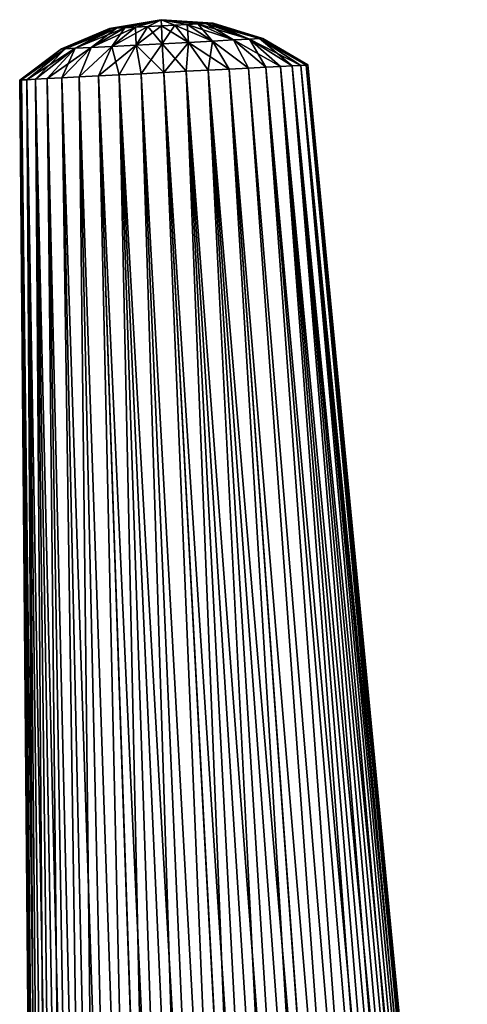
# Model space of a CAD drawing. Header units: millimetres. Extents: x -29 to 75, y -375 to 218.
# Tile 16 of 24: x 50 to 63, y 104 to 133. Entities that reach past the tile are written whole.
import ezdxf

# ---------------------------------------------------------------- set-up
doc = ezdxf.new("R2010")
doc.units = ezdxf.units.MM
doc.header["$LTSCALE"] = 33.374815
for name, color, linetype in [('22', 7, 'CONTINUOUS'), ('23', 7, 'CONTINUOUS'), ('27', 7, 'CONTINUOUS'), ('28', 7, 'CONTINUOUS')]:
    doc.layers.add(name, color=color, linetype=linetype)

msp = doc.modelspace()

# ---------------------------------------------------------------- linework, layer by layer
at = {"layer": '22', "color": 7, "linetype": 'CONTINUOUS', "true_color": 0xa2afbf}
for points in [[(55.339, 131.197, -3.994), (55.948, 131.229, -3.742), (58.866, 82.956, -5.879), (55.339, 131.197, -3.994)], [(55.948, 131.229, -3.742), (56.509, 131.259, -3.398), (59.961, 83.014, -5.323), (55.948, 131.229, -3.742)], [(58.866, 82.956, -5.879), (55.948, 131.229, -3.742), (59.415, 82.985, -5.634), (58.866, 82.956, -5.879)], [(59.415, 82.985, -5.634), (55.948, 131.229, -3.742), (59.961, 83.014, -5.323), (59.415, 82.985, -5.634)], [(56.509, 131.259, -3.398), (57.009, 131.285, -2.969), (60.503, 83.042, -4.935), (56.509, 131.259, -3.398)], [(59.961, 83.014, -5.323), (56.509, 131.259, -3.398), (60.503, 83.042, -4.935), (59.961, 83.014, -5.323)], [(57.009, 131.285, -2.969), (57.437, 131.307, -2.468), (61.034, 83.07, -4.46), (57.009, 131.285, -2.969)], [(60.503, 83.042, -4.935), (57.009, 131.285, -2.969), (61.034, 83.07, -4.46), (60.503, 83.042, -4.935)], [(57.437, 131.307, -2.468), (57.78, 131.325, -1.906), (61.699, 83.105, -3.673), (57.437, 131.307, -2.468)], [(61.034, 83.07, -4.46), (57.437, 131.307, -2.468), (61.375, 83.088, -4.09), (61.034, 83.07, -4.46)], [(61.375, 83.088, -4.09), (57.437, 131.307, -2.468), (61.699, 83.105, -3.673), (61.375, 83.088, -4.09)], [(57.78, 131.325, -1.906), (58.032, 131.338, -1.298), (62.26, 83.134, -2.723), (57.78, 131.325, -1.906)], [(61.699, 83.105, -3.673), (57.78, 131.325, -1.906), (61.998, 83.121, -3.215), (61.699, 83.105, -3.673)], [(61.998, 83.121, -3.215), (57.78, 131.325, -1.906), (62.26, 83.134, -2.723), (61.998, 83.121, -3.215)], [(58.032, 131.338, -1.298), (58.186, 131.346, -0.657), (62.652, 83.155, -1.669), (58.032, 131.338, -1.298)], [(62.26, 83.134, -2.723), (58.032, 131.338, -1.298), (62.48, 83.146, -2.205), (62.26, 83.134, -2.723)], [(62.48, 83.146, -2.205), (58.032, 131.338, -1.298), (62.652, 83.155, -1.669), (62.48, 83.146, -2.205)], [(58.186, 131.346, -0.657), (58.237, 131.349), (62.852, 83.165, -0.562), (58.186, 131.346, -0.657)], [(62.652, 83.155, -1.669), (58.186, 131.346, -0.657), (62.777, 83.161, -1.12), (62.652, 83.155, -1.669)], [(62.777, 83.161, -1.12), (58.186, 131.346, -0.657), (62.852, 83.165, -0.562), (62.777, 83.161, -1.12)], [(62.852, 83.165, -0.562), (58.237, 131.349), (62.877, 83.167), (62.852, 83.165, -0.562)], [(49.9, 130.912, -0.657), (50.054, 130.92, -1.298), (50.371, 82.511, -1.12), (49.9, 130.912, -0.657)], [(50.054, 130.92, -1.298), (50.306, 130.933, -1.906), (50.668, 82.527, -2.205), (50.054, 130.92, -1.298)], [(50.371, 82.511, -1.12), (50.054, 130.92, -1.298), (50.496, 82.518, -1.669), (50.371, 82.511, -1.12)], [(50.496, 82.518, -1.669), (50.054, 130.92, -1.298), (50.668, 82.527, -2.205), (50.496, 82.518, -1.669)], [(50.306, 130.933, -1.906), (50.65, 130.952, -2.468), (51.152, 82.552, -3.218), (50.306, 130.933, -1.906)], [(50.668, 82.527, -2.205), (50.306, 130.933, -1.906), (50.888, 82.538, -2.723), (50.668, 82.527, -2.205)], [(50.888, 82.538, -2.723), (50.306, 130.933, -1.906), (51.152, 82.552, -3.218), (50.888, 82.538, -2.723)], [(50.65, 130.952, -2.468), (51.077, 130.974, -2.969), (51.783, 82.585, -4.101), (50.65, 130.952, -2.468)], [(51.152, 82.552, -3.218), (50.65, 130.952, -2.468), (51.453, 82.568, -3.68), (51.152, 82.552, -3.218)], [(51.453, 82.568, -3.68), (50.65, 130.952, -2.468), (51.783, 82.585, -4.101), (51.453, 82.568, -3.68)], [(51.077, 130.974, -2.969), (51.577, 131, -3.398), (52.13, 82.603, -4.475), (51.077, 130.974, -2.969)], [(51.783, 82.585, -4.101), (51.077, 130.974, -2.969), (52.13, 82.603, -4.475), (51.783, 82.585, -4.101)], [(51.577, 131, -3.398), (52.139, 131.03, -3.742), (53.227, 82.661, -5.348), (51.577, 131, -3.398)], [(52.13, 82.603, -4.475), (51.577, 131, -3.398), (52.671, 82.632, -4.956), (52.13, 82.603, -4.475)], [(52.671, 82.632, -4.956), (51.577, 131, -3.398), (53.227, 82.661, -5.348), (52.671, 82.632, -4.956)], [(52.139, 131.03, -3.742), (52.747, 131.061, -3.994), (53.789, 82.69, -5.662), (52.139, 131.03, -3.742)], [(53.227, 82.661, -5.348), (52.139, 131.03, -3.742), (53.789, 82.69, -5.662), (53.227, 82.661, -5.348)], [(52.747, 131.061, -3.994), (53.387, 131.095, -4.148), (54.917, 82.749, -6.089), (52.747, 131.061, -3.994)], [(53.789, 82.69, -5.662), (52.747, 131.061, -3.994), (54.352, 82.72, -5.906), (53.789, 82.69, -5.662)], [(54.352, 82.72, -5.906), (52.747, 131.061, -3.994), (54.917, 82.749, -6.089), (54.352, 82.72, -5.906)], [(53.387, 131.095, -4.148), (54.043, 131.129, -4.2), (56.051, 82.809, -6.29), (53.387, 131.095, -4.148)], [(54.917, 82.749, -6.089), (53.387, 131.095, -4.148), (55.483, 82.779, -6.216), (54.917, 82.749, -6.089)], [(55.483, 82.779, -6.216), (53.387, 131.095, -4.148), (56.051, 82.809, -6.29), (55.483, 82.779, -6.216)], [(54.043, 131.129, -4.2), (54.699, 131.164, -4.148), (56.621, 82.839, -6.311), (54.043, 131.129, -4.2)], [(56.051, 82.809, -6.29), (54.043, 131.129, -4.2), (56.621, 82.839, -6.311), (56.051, 82.809, -6.29)], [(54.699, 131.164, -4.148), (55.339, 131.197, -3.994), (57.754, 82.898, -6.2), (54.699, 131.164, -4.148)], [(56.621, 82.839, -6.311), (54.699, 131.164, -4.148), (57.19, 82.869, -6.281), (56.621, 82.839, -6.311)], [(57.19, 82.869, -6.281), (54.699, 131.164, -4.148), (57.754, 82.898, -6.2), (57.19, 82.869, -6.281)], [(57.754, 82.898, -6.2), (55.339, 131.197, -3.994), (58.312, 82.927, -6.067), (57.754, 82.898, -6.2)], [(58.312, 82.927, -6.067), (55.339, 131.197, -3.994), (58.866, 82.956, -5.879), (58.312, 82.927, -6.067)], [(49.849, 130.91), (49.9, 130.912, -0.657), (50.271, 82.506), (49.849, 130.91)], [(50.271, 82.506), (49.9, 130.912, -0.657), (50.296, 82.507, -0.562), (50.271, 82.506)], [(50.296, 82.507, -0.562), (49.9, 130.912, -0.657), (50.371, 82.511, -1.12), (50.296, 82.507, -0.562)]]:
    msp.add_3dface(points, dxfattribs=at)
at = {"layer": '23', "color": 7, "linetype": 'CONTINUOUS', "true_color": 0xa2afbf}
for points in [[(55.948, 131.229, 3.742), (55.339, 131.197, 3.994), (59.413, 82.985, 5.635), (55.948, 131.229, 3.742)], [(56.509, 131.259, 3.398), (55.948, 131.229, 3.742), (59.96, 83.014, 5.323), (56.509, 131.259, 3.398)], [(59.96, 83.014, 5.323), (55.948, 131.229, 3.742), (59.413, 82.985, 5.635), (59.96, 83.014, 5.323)], [(57.009, 131.285, 2.969), (56.509, 131.259, 3.398), (60.503, 83.042, 4.935), (57.009, 131.285, 2.969)], [(60.503, 83.042, 4.935), (56.509, 131.259, 3.398), (59.96, 83.014, 5.323), (60.503, 83.042, 4.935)], [(57.437, 131.307, 2.468), (57.009, 131.285, 2.969), (61.374, 83.088, 4.09), (57.437, 131.307, 2.468)], [(61.374, 83.088, 4.09), (57.009, 131.285, 2.969), (61.033, 83.07, 4.46), (61.374, 83.088, 4.09)], [(61.033, 83.07, 4.46), (57.009, 131.285, 2.969), (60.503, 83.042, 4.935), (61.033, 83.07, 4.46)], [(57.78, 131.325, 1.906), (57.437, 131.307, 2.468), (61.998, 83.121, 3.215), (57.78, 131.325, 1.906)], [(61.998, 83.121, 3.215), (57.437, 131.307, 2.468), (61.699, 83.105, 3.673), (61.998, 83.121, 3.215)], [(61.699, 83.105, 3.673), (57.437, 131.307, 2.468), (61.374, 83.088, 4.09), (61.699, 83.105, 3.673)], [(58.032, 131.338, 1.298), (57.78, 131.325, 1.906), (62.48, 83.146, 2.205), (58.032, 131.338, 1.298)], [(62.48, 83.146, 2.205), (57.78, 131.325, 1.906), (62.26, 83.134, 2.723), (62.48, 83.146, 2.205)], [(62.26, 83.134, 2.723), (57.78, 131.325, 1.906), (61.998, 83.121, 3.215), (62.26, 83.134, 2.723)], [(58.186, 131.346, 0.657), (58.032, 131.338, 1.298), (62.777, 83.161, 1.12), (58.186, 131.346, 0.657)], [(62.777, 83.161, 1.12), (58.032, 131.338, 1.298), (62.652, 83.155, 1.669), (62.777, 83.161, 1.12)], [(62.652, 83.155, 1.669), (58.032, 131.338, 1.298), (62.48, 83.146, 2.205), (62.652, 83.155, 1.669)], [(62.877, 83.167), (58.237, 131.349), (58.186, 131.346, 0.657), (62.877, 83.167)], [(62.877, 83.167), (58.186, 131.346, 0.657), (62.852, 83.165, 0.562), (62.877, 83.167)], [(62.852, 83.165, 0.562), (58.186, 131.346, 0.657), (62.777, 83.161, 1.12), (62.852, 83.165, 0.562)], [(50.054, 130.92, 1.298), (49.9, 130.912, 0.657), (50.496, 82.518, 1.669), (50.054, 130.92, 1.298)], [(50.306, 130.933, 1.906), (50.054, 130.92, 1.298), (50.888, 82.538, 2.723), (50.306, 130.933, 1.906)], [(50.888, 82.538, 2.723), (50.054, 130.92, 1.298), (50.668, 82.527, 2.205), (50.888, 82.538, 2.723)], [(50.668, 82.527, 2.205), (50.054, 130.92, 1.298), (50.496, 82.518, 1.669), (50.668, 82.527, 2.205)], [(50.65, 130.952, 2.468), (50.306, 130.933, 1.906), (51.453, 82.568, 3.68), (50.65, 130.952, 2.468)], [(51.453, 82.568, 3.68), (50.306, 130.933, 1.906), (51.152, 82.552, 3.218), (51.453, 82.568, 3.68)], [(51.152, 82.552, 3.218), (50.306, 130.933, 1.906), (50.888, 82.538, 2.723), (51.152, 82.552, 3.218)], [(51.077, 130.974, 2.969), (50.65, 130.952, 2.468), (51.783, 82.585, 4.101), (51.077, 130.974, 2.969)], [(51.783, 82.585, 4.101), (50.65, 130.952, 2.468), (51.453, 82.568, 3.68), (51.783, 82.585, 4.101)], [(51.577, 131, 3.398), (51.077, 130.974, 2.969), (52.671, 82.632, 4.956), (51.577, 131, 3.398)], [(52.671, 82.632, 4.956), (51.077, 130.974, 2.969), (52.13, 82.603, 4.475), (52.671, 82.632, 4.956)], [(52.13, 82.603, 4.475), (51.077, 130.974, 2.969), (51.783, 82.585, 4.101), (52.13, 82.603, 4.475)], [(52.139, 131.03, 3.742), (51.577, 131, 3.398), (53.227, 82.661, 5.348), (52.139, 131.03, 3.742)], [(53.227, 82.661, 5.348), (51.577, 131, 3.398), (52.671, 82.632, 4.956), (53.227, 82.661, 5.348)], [(52.747, 131.061, 3.994), (52.139, 131.03, 3.742), (54.35, 82.72, 5.905), (52.747, 131.061, 3.994)], [(54.35, 82.72, 5.905), (52.139, 131.03, 3.742), (53.787, 82.69, 5.661), (54.35, 82.72, 5.905)], [(53.787, 82.69, 5.661), (52.139, 131.03, 3.742), (53.227, 82.661, 5.348), (53.787, 82.69, 5.661)], [(53.387, 131.095, 4.148), (52.747, 131.061, 3.994), (55.481, 82.779, 6.216), (53.387, 131.095, 4.148)], [(55.481, 82.779, 6.216), (52.747, 131.061, 3.994), (54.914, 82.749, 6.089), (55.481, 82.779, 6.216)], [(54.914, 82.749, 6.089), (52.747, 131.061, 3.994), (54.35, 82.72, 5.905), (54.914, 82.749, 6.089)], [(54.043, 131.129, 4.2), (53.387, 131.095, 4.148), (56.049, 82.809, 6.289), (54.043, 131.129, 4.2)], [(56.049, 82.809, 6.289), (53.387, 131.095, 4.148), (55.481, 82.779, 6.216), (56.049, 82.809, 6.289)], [(54.699, 131.164, 4.148), (54.043, 131.129, 4.2), (57.188, 82.869, 6.281), (54.699, 131.164, 4.148)], [(57.188, 82.869, 6.281), (54.043, 131.129, 4.2), (56.619, 82.839, 6.311), (57.188, 82.869, 6.281)], [(56.619, 82.839, 6.311), (54.043, 131.129, 4.2), (56.049, 82.809, 6.289), (56.619, 82.839, 6.311)], [(55.339, 131.197, 3.994), (54.699, 131.164, 4.148), (58.31, 82.927, 6.067), (55.339, 131.197, 3.994)], [(58.31, 82.927, 6.067), (54.699, 131.164, 4.148), (57.752, 82.898, 6.2), (58.31, 82.927, 6.067)], [(57.752, 82.898, 6.2), (54.699, 131.164, 4.148), (57.188, 82.869, 6.281), (57.752, 82.898, 6.2)], [(59.413, 82.985, 5.635), (55.339, 131.197, 3.994), (58.864, 82.956, 5.88), (59.413, 82.985, 5.635)], [(58.864, 82.956, 5.88), (55.339, 131.197, 3.994), (58.31, 82.927, 6.067), (58.864, 82.956, 5.88)], [(49.9, 130.912, 0.657), (49.849, 130.91), (50.296, 82.507, 0.562), (49.9, 130.912, 0.657)], [(49.849, 130.91), (50.271, 82.506), (50.296, 82.507, 0.562), (49.849, 130.91)], [(50.496, 82.518, 1.669), (49.9, 130.912, 0.657), (50.371, 82.511, 1.12), (50.496, 82.518, 1.669)], [(50.371, 82.511, 1.12), (49.9, 130.912, 0.657), (50.296, 82.507, 0.562), (50.371, 82.511, 1.12)]]:
    msp.add_3dface(points, dxfattribs=at)
at = {"layer": '27', "color": 7, "linetype": 'CONTINUOUS', "true_color": 0xa2afbf}
for points in [[(52.467, 132.411), (53.963, 132.666), (52.518, 132.413, -0.39), (52.467, 132.411)], [(52.518, 132.413, -0.39), (53.963, 132.666), (52.669, 132.421, -0.753), (52.518, 132.413, -0.39)], [(52.669, 132.421, -0.753), (53.963, 132.666), (52.908, 132.434, -1.065), (52.669, 132.421, -0.753)], [(52.908, 132.434, -1.065), (53.963, 132.666), (53.219, 132.45, -1.305), (52.908, 132.434, -1.065)], [(53.219, 132.45, -1.305), (53.963, 132.666), (53.582, 132.469, -1.455), (53.219, 132.45, -1.305)], [(53.582, 132.469, -1.455), (53.963, 132.666), (53.972, 132.49, -1.507), (53.582, 132.469, -1.455)], [(53.972, 132.49, -1.507), (53.963, 132.666), (54.361, 132.51, -1.455), (53.972, 132.49, -1.507)], [(54.361, 132.51, -1.455), (53.963, 132.666), (54.724, 132.529, -1.305), (54.361, 132.51, -1.455)], [(54.724, 132.529, -1.305), (53.963, 132.666), (55.036, 132.545, -1.065), (54.724, 132.529, -1.305)], [(55.036, 132.545, -1.065), (53.963, 132.666), (55.275, 132.558, -0.753), (55.036, 132.545, -1.065)], [(55.275, 132.558, -0.753), (53.963, 132.666), (55.425, 132.566, -0.39), (55.275, 132.558, -0.753)], [(55.425, 132.566, -0.39), (53.963, 132.666), (55.477, 132.568), (55.425, 132.566, -0.39)], [(52.467, 132.411), (52.518, 132.413, -0.39), (51.069, 131.814), (52.467, 132.411)], [(52.518, 132.413, -0.39), (51.169, 131.819, -0.759), (51.069, 131.814), (52.518, 132.413, -0.39)], [(52.518, 132.413, -0.39), (52.669, 132.421, -0.753), (51.169, 131.819, -0.759), (52.518, 132.413, -0.39)], [(52.669, 132.421, -0.753), (51.462, 131.834, -1.467), (51.169, 131.819, -0.759), (52.669, 132.421, -0.753)], [(52.669, 132.421, -0.753), (52.908, 132.434, -1.065), (51.462, 131.834, -1.467), (52.669, 132.421, -0.753)], [(52.908, 132.434, -1.065), (51.927, 131.859, -2.075), (51.462, 131.834, -1.467), (52.908, 132.434, -1.065)], [(52.908, 132.434, -1.065), (53.219, 132.45, -1.305), (51.927, 131.859, -2.075), (52.908, 132.434, -1.065)], [(53.219, 132.45, -1.305), (52.534, 131.891, -2.541), (51.927, 131.859, -2.075), (53.219, 132.45, -1.305)], [(53.219, 132.45, -1.305), (53.582, 132.469, -1.455), (52.534, 131.891, -2.541), (53.219, 132.45, -1.305)], [(53.582, 132.469, -1.455), (53.241, 131.928, -2.834), (52.534, 131.891, -2.541), (53.582, 132.469, -1.455)], [(53.582, 132.469, -1.455), (53.972, 132.49, -1.507), (53.241, 131.928, -2.834), (53.582, 132.469, -1.455)], [(53.972, 132.49, -1.507), (53.999, 131.967, -2.934), (53.241, 131.928, -2.834), (53.972, 132.49, -1.507)], [(53.972, 132.49, -1.507), (54.361, 132.51, -1.455), (53.999, 131.967, -2.934), (53.972, 132.49, -1.507)], [(54.361, 132.51, -1.455), (54.758, 132.007, -2.834), (53.999, 131.967, -2.934), (54.361, 132.51, -1.455)], [(54.361, 132.51, -1.455), (54.724, 132.529, -1.305), (54.758, 132.007, -2.834), (54.361, 132.51, -1.455)], [(54.724, 132.529, -1.305), (55.036, 132.545, -1.065), (55.464, 132.044, -2.541), (54.724, 132.529, -1.305)], [(54.724, 132.529, -1.305), (55.464, 132.044, -2.541), (54.758, 132.007, -2.834), (54.724, 132.529, -1.305)], [(55.036, 132.545, -1.065), (55.275, 132.558, -0.753), (56.071, 132.076, -2.075), (55.036, 132.545, -1.065)], [(55.036, 132.545, -1.065), (56.071, 132.076, -2.075), (55.464, 132.044, -2.541), (55.036, 132.545, -1.065)], [(55.275, 132.558, -0.753), (55.425, 132.566, -0.39), (56.537, 132.1, -1.467), (55.275, 132.558, -0.753)], [(55.275, 132.558, -0.753), (56.537, 132.1, -1.467), (56.071, 132.076, -2.075), (55.275, 132.558, -0.753)], [(55.425, 132.566, -0.39), (55.477, 132.568), (56.83, 132.116, -0.759), (55.425, 132.566, -0.39)], [(55.425, 132.566, -0.39), (56.83, 132.116, -0.759), (56.537, 132.1, -1.467), (55.425, 132.566, -0.39)], [(55.477, 132.568), (56.929, 132.121), (56.83, 132.116, -0.759), (55.477, 132.568)], [(56.071, 132.076, -2.075), (56.509, 131.259, -3.398), (55.464, 132.044, -2.541), (56.071, 132.076, -2.075)], [(56.537, 132.1, -1.467), (57.009, 131.285, -2.969), (56.071, 132.076, -2.075), (56.537, 132.1, -1.467)], [(57.009, 131.285, -2.969), (56.509, 131.259, -3.398), (56.071, 132.076, -2.075), (57.009, 131.285, -2.969)], [(56.83, 132.116, -0.759), (57.78, 131.325, -1.906), (56.537, 132.1, -1.467), (56.83, 132.116, -0.759)], [(57.78, 131.325, -1.906), (57.437, 131.307, -2.468), (56.537, 132.1, -1.467), (57.78, 131.325, -1.906)], [(57.437, 131.307, -2.468), (57.009, 131.285, -2.969), (56.537, 132.1, -1.467), (57.437, 131.307, -2.468)], [(56.929, 132.121), (58.186, 131.346, -0.657), (56.83, 132.116, -0.759), (56.929, 132.121)], [(58.186, 131.346, -0.657), (58.032, 131.338, -1.298), (56.83, 132.116, -0.759), (58.186, 131.346, -0.657)], [(58.032, 131.338, -1.298), (57.78, 131.325, -1.906), (56.83, 132.116, -0.759), (58.032, 131.338, -1.298)], [(58.237, 131.349), (58.186, 131.346, -0.657), (56.929, 132.121), (58.237, 131.349)], [(49.9, 130.912, -0.657), (49.849, 130.91), (51.169, 131.819, -0.759), (49.9, 130.912, -0.657)], [(51.169, 131.819, -0.759), (49.849, 130.91), (51.069, 131.814), (51.169, 131.819, -0.759)], [(50.054, 130.92, -1.298), (49.9, 130.912, -0.657), (51.169, 131.819, -0.759), (50.054, 130.92, -1.298)], [(50.306, 130.933, -1.906), (50.054, 130.92, -1.298), (51.462, 131.834, -1.467), (50.306, 130.933, -1.906)], [(51.462, 131.834, -1.467), (50.054, 130.92, -1.298), (51.169, 131.819, -0.759), (51.462, 131.834, -1.467)], [(50.65, 130.952, -2.468), (50.306, 130.933, -1.906), (51.462, 131.834, -1.467), (50.65, 130.952, -2.468)], [(51.077, 130.974, -2.969), (50.65, 130.952, -2.468), (51.927, 131.859, -2.075), (51.077, 130.974, -2.969)], [(51.927, 131.859, -2.075), (50.65, 130.952, -2.468), (51.462, 131.834, -1.467), (51.927, 131.859, -2.075)], [(51.577, 131, -3.398), (51.077, 130.974, -2.969), (51.927, 131.859, -2.075), (51.577, 131, -3.398)], [(52.139, 131.03, -3.742), (51.577, 131, -3.398), (52.534, 131.891, -2.541), (52.139, 131.03, -3.742)], [(52.534, 131.891, -2.541), (51.577, 131, -3.398), (51.927, 131.859, -2.075), (52.534, 131.891, -2.541)], [(52.747, 131.061, -3.994), (52.139, 131.03, -3.742), (53.241, 131.928, -2.834), (52.747, 131.061, -3.994)], [(53.241, 131.928, -2.834), (52.139, 131.03, -3.742), (52.534, 131.891, -2.541), (53.241, 131.928, -2.834)], [(53.387, 131.095, -4.148), (52.747, 131.061, -3.994), (53.241, 131.928, -2.834), (53.387, 131.095, -4.148)], [(53.999, 131.967, -2.934), (53.387, 131.095, -4.148), (53.241, 131.928, -2.834), (53.999, 131.967, -2.934)], [(54.043, 131.129, -4.2), (53.387, 131.095, -4.148), (53.999, 131.967, -2.934), (54.043, 131.129, -4.2)], [(54.758, 132.007, -2.834), (54.043, 131.129, -4.2), (53.999, 131.967, -2.934), (54.758, 132.007, -2.834)], [(54.699, 131.164, -4.148), (54.043, 131.129, -4.2), (54.758, 132.007, -2.834), (54.699, 131.164, -4.148)], [(55.339, 131.197, -3.994), (54.699, 131.164, -4.148), (54.758, 132.007, -2.834), (55.339, 131.197, -3.994)], [(55.464, 132.044, -2.541), (55.339, 131.197, -3.994), (54.758, 132.007, -2.834), (55.464, 132.044, -2.541)], [(55.948, 131.229, -3.742), (55.339, 131.197, -3.994), (55.464, 132.044, -2.541), (55.948, 131.229, -3.742)], [(56.509, 131.259, -3.398), (55.948, 131.229, -3.742), (55.464, 132.044, -2.541), (56.509, 131.259, -3.398)]]:
    msp.add_3dface(points, dxfattribs=at)
at = {"layer": '28', "color": 7, "linetype": 'CONTINUOUS', "true_color": 0xa2afbf}
for points in [[(53.963, 132.666), (52.467, 132.411), (52.518, 132.413, 0.39), (53.963, 132.666)], [(52.669, 132.421, 0.753), (53.963, 132.666), (52.518, 132.413, 0.39), (52.669, 132.421, 0.753)], [(52.908, 132.434, 1.065), (53.963, 132.666), (52.669, 132.421, 0.753), (52.908, 132.434, 1.065)], [(53.219, 132.45, 1.305), (53.963, 132.666), (52.908, 132.434, 1.065), (53.219, 132.45, 1.305)], [(53.582, 132.469, 1.455), (53.963, 132.666), (53.219, 132.45, 1.305), (53.582, 132.469, 1.455)], [(53.972, 132.49, 1.507), (53.963, 132.666), (53.582, 132.469, 1.455), (53.972, 132.49, 1.507)], [(55.477, 132.568), (53.963, 132.666), (55.425, 132.566, 0.39), (55.477, 132.568)], [(55.425, 132.566, 0.39), (53.963, 132.666), (55.275, 132.558, 0.753), (55.425, 132.566, 0.39)], [(55.275, 132.558, 0.753), (53.963, 132.666), (55.036, 132.545, 1.065), (55.275, 132.558, 0.753)], [(55.036, 132.545, 1.065), (53.963, 132.666), (54.724, 132.529, 1.305), (55.036, 132.545, 1.065)], [(54.724, 132.529, 1.305), (53.963, 132.666), (54.361, 132.51, 1.455), (54.724, 132.529, 1.305)], [(54.361, 132.51, 1.455), (53.963, 132.666), (53.972, 132.49, 1.507), (54.361, 132.51, 1.455)], [(52.467, 132.411), (51.069, 131.814), (51.169, 131.819, 0.759), (52.467, 132.411)], [(52.518, 132.413, 0.39), (52.467, 132.411), (51.169, 131.819, 0.759), (52.518, 132.413, 0.39)], [(51.462, 131.834, 1.467), (52.518, 132.413, 0.39), (51.169, 131.819, 0.759), (51.462, 131.834, 1.467)], [(52.669, 132.421, 0.753), (52.518, 132.413, 0.39), (51.462, 131.834, 1.467), (52.669, 132.421, 0.753)], [(51.927, 131.859, 2.075), (52.669, 132.421, 0.753), (51.462, 131.834, 1.467), (51.927, 131.859, 2.075)], [(52.908, 132.434, 1.065), (52.669, 132.421, 0.753), (51.927, 131.859, 2.075), (52.908, 132.434, 1.065)], [(52.534, 131.891, 2.541), (52.908, 132.434, 1.065), (51.927, 131.859, 2.075), (52.534, 131.891, 2.541)], [(53.219, 132.45, 1.305), (52.908, 132.434, 1.065), (52.534, 131.891, 2.541), (53.219, 132.45, 1.305)], [(53.241, 131.928, 2.834), (53.219, 132.45, 1.305), (52.534, 131.891, 2.541), (53.241, 131.928, 2.834)], [(53.582, 132.469, 1.455), (53.219, 132.45, 1.305), (53.241, 131.928, 2.834), (53.582, 132.469, 1.455)], [(53.999, 131.967, 2.934), (53.582, 132.469, 1.455), (53.241, 131.928, 2.834), (53.999, 131.967, 2.934)], [(53.972, 132.49, 1.507), (53.582, 132.469, 1.455), (53.999, 131.967, 2.934), (53.972, 132.49, 1.507)], [(54.361, 132.51, 1.455), (53.972, 132.49, 1.507), (54.758, 132.007, 2.834), (54.361, 132.51, 1.455)], [(54.758, 132.007, 2.834), (53.972, 132.49, 1.507), (53.999, 131.967, 2.934), (54.758, 132.007, 2.834)], [(54.724, 132.529, 1.305), (54.361, 132.51, 1.455), (55.464, 132.044, 2.541), (54.724, 132.529, 1.305)], [(55.464, 132.044, 2.541), (54.361, 132.51, 1.455), (54.758, 132.007, 2.834), (55.464, 132.044, 2.541)], [(55.036, 132.545, 1.065), (54.724, 132.529, 1.305), (56.071, 132.076, 2.075), (55.036, 132.545, 1.065)], [(56.071, 132.076, 2.075), (54.724, 132.529, 1.305), (55.464, 132.044, 2.541), (56.071, 132.076, 2.075)], [(55.275, 132.558, 0.753), (55.036, 132.545, 1.065), (56.537, 132.1, 1.467), (55.275, 132.558, 0.753)], [(56.537, 132.1, 1.467), (55.036, 132.545, 1.065), (56.071, 132.076, 2.075), (56.537, 132.1, 1.467)], [(55.425, 132.566, 0.39), (55.275, 132.558, 0.753), (56.83, 132.116, 0.759), (55.425, 132.566, 0.39)], [(56.83, 132.116, 0.759), (55.275, 132.558, 0.753), (56.537, 132.1, 1.467), (56.83, 132.116, 0.759)], [(56.929, 132.121), (55.477, 132.568), (55.425, 132.566, 0.39), (56.929, 132.121)], [(56.929, 132.121), (55.425, 132.566, 0.39), (56.83, 132.116, 0.759), (56.929, 132.121)], [(56.509, 131.259, 3.398), (56.071, 132.076, 2.075), (55.464, 132.044, 2.541), (56.509, 131.259, 3.398)], [(57.437, 131.307, 2.468), (56.537, 132.1, 1.467), (56.071, 132.076, 2.075), (57.437, 131.307, 2.468)], [(56.509, 131.259, 3.398), (57.009, 131.285, 2.969), (56.071, 132.076, 2.075), (56.509, 131.259, 3.398)], [(57.009, 131.285, 2.969), (57.437, 131.307, 2.468), (56.071, 132.076, 2.075), (57.009, 131.285, 2.969)], [(58.032, 131.338, 1.298), (56.83, 132.116, 0.759), (56.537, 132.1, 1.467), (58.032, 131.338, 1.298)], [(57.437, 131.307, 2.468), (57.78, 131.325, 1.906), (56.537, 132.1, 1.467), (57.437, 131.307, 2.468)], [(57.78, 131.325, 1.906), (58.032, 131.338, 1.298), (56.537, 132.1, 1.467), (57.78, 131.325, 1.906)], [(58.237, 131.349), (56.929, 132.121), (56.83, 132.116, 0.759), (58.237, 131.349)], [(58.186, 131.346, 0.657), (58.237, 131.349), (56.83, 132.116, 0.759), (58.186, 131.346, 0.657)], [(58.032, 131.338, 1.298), (58.186, 131.346, 0.657), (56.83, 132.116, 0.759), (58.032, 131.338, 1.298)], [(49.849, 130.91), (49.9, 130.912, 0.657), (51.069, 131.814), (49.849, 130.91)], [(49.9, 130.912, 0.657), (50.054, 130.92, 1.298), (51.169, 131.819, 0.759), (49.9, 130.912, 0.657)], [(51.069, 131.814), (49.9, 130.912, 0.657), (51.169, 131.819, 0.759), (51.069, 131.814)], [(50.054, 130.92, 1.298), (50.306, 130.933, 1.906), (51.169, 131.819, 0.759), (50.054, 130.92, 1.298)], [(50.306, 130.933, 1.906), (50.65, 130.952, 2.468), (51.462, 131.834, 1.467), (50.306, 130.933, 1.906)], [(50.306, 130.933, 1.906), (51.462, 131.834, 1.467), (51.169, 131.819, 0.759), (50.306, 130.933, 1.906)], [(50.65, 130.952, 2.468), (51.077, 130.974, 2.969), (51.462, 131.834, 1.467), (50.65, 130.952, 2.468)], [(51.077, 130.974, 2.969), (51.577, 131, 3.398), (51.927, 131.859, 2.075), (51.077, 130.974, 2.969)], [(51.077, 130.974, 2.969), (51.927, 131.859, 2.075), (51.462, 131.834, 1.467), (51.077, 130.974, 2.969)], [(51.577, 131, 3.398), (52.139, 131.03, 3.742), (52.534, 131.891, 2.541), (51.577, 131, 3.398)], [(51.577, 131, 3.398), (52.534, 131.891, 2.541), (51.927, 131.859, 2.075), (51.577, 131, 3.398)], [(52.139, 131.03, 3.742), (52.747, 131.061, 3.994), (52.534, 131.891, 2.541), (52.139, 131.03, 3.742)], [(52.747, 131.061, 3.994), (53.241, 131.928, 2.834), (52.534, 131.891, 2.541), (52.747, 131.061, 3.994)], [(52.747, 131.061, 3.994), (53.387, 131.095, 4.148), (53.241, 131.928, 2.834), (52.747, 131.061, 3.994)], [(54.043, 131.129, 4.2), (53.999, 131.967, 2.934), (53.241, 131.928, 2.834), (54.043, 131.129, 4.2)], [(53.387, 131.095, 4.148), (54.043, 131.129, 4.2), (53.241, 131.928, 2.834), (53.387, 131.095, 4.148)], [(54.699, 131.164, 4.148), (54.758, 132.007, 2.834), (53.999, 131.967, 2.934), (54.699, 131.164, 4.148)], [(54.043, 131.129, 4.2), (54.699, 131.164, 4.148), (53.999, 131.967, 2.934), (54.043, 131.129, 4.2)], [(54.699, 131.164, 4.148), (55.339, 131.197, 3.994), (54.758, 132.007, 2.834), (54.699, 131.164, 4.148)], [(55.948, 131.229, 3.742), (55.464, 132.044, 2.541), (54.758, 132.007, 2.834), (55.948, 131.229, 3.742)], [(55.339, 131.197, 3.994), (55.948, 131.229, 3.742), (54.758, 132.007, 2.834), (55.339, 131.197, 3.994)], [(55.948, 131.229, 3.742), (56.509, 131.259, 3.398), (55.464, 132.044, 2.541), (55.948, 131.229, 3.742)]]:
    msp.add_3dface(points, dxfattribs=at)

doc.saveas('drawing.dxf')
